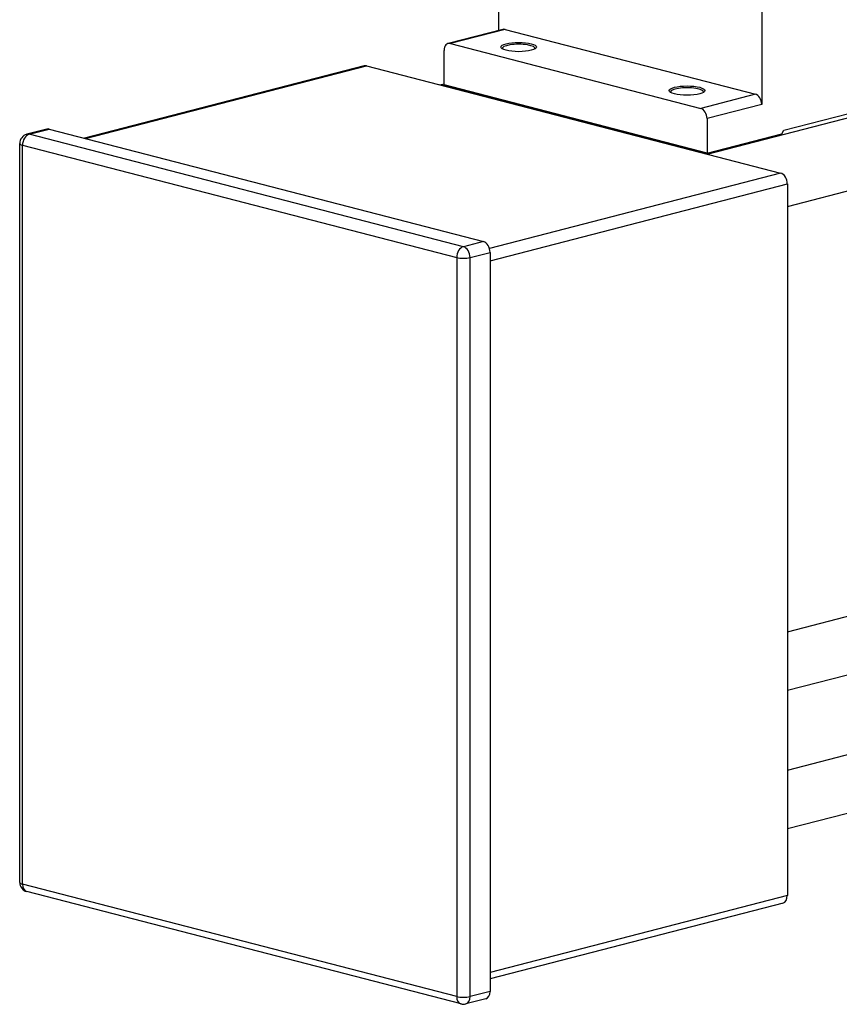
# Model space of a CAD drawing. Header units: inches. Extents: x 0 to 248, y 0 to 191.
# Tile 33 of 41: x 181 to 192, y 152 to 165. Entities that reach past the tile are written whole.
import ezdxf

# ---------------------------------------------------------------- set-up
doc = ezdxf.new("R2010")
doc.units = ezdxf.units.IN
doc.header["$MEASUREMENT"] = 0
doc.layers.add('PV-73B', color=7, linetype='Continuous')

# ---------------------------------------------------------------- blocks, each defined once
blk = doc.blocks.new('*U19')
at = {"layer": 'PV-73B'}
for p, q in [((31.17, 46.375), (31.17, 41.303)), ((27.69, 42.282), (27.69, 42.749)), ((30.448, 40.645), (38.668, 42.773)), ((27.744, 42.296), (27.02, 42.109)), ((27.774, 42.296), (27.05, 42.109)), ((27.774, 42.296), (31.086, 41.439)), ((27.05, 42.109), (30.363, 41.251)), ((26.966, 41.56), (26.966, 42.016)), ((25.909, 41.812), (22.208, 40.855)), ((22.224, 40.85), (25.94, 41.812)), ((25.94, 41.812), (31.42, 40.394)), ((26.913, 41.561), (26.966, 41.574)), ((31.509, 39.954), (37.961, 41.624)), ((30.448, 40.645), (26.913, 41.561)), ((30.446, 40.659), (26.966, 41.56)), ((31.086, 41.439), (30.363, 41.251)), ((31.462, 40.96), (32.938, 41.342)), ((31.17, 41.303), (30.446, 41.116)), ((30.446, 41.116), (30.446, 40.659)), ((21.711, 40.976), (21.445, 40.907)), ((21.477, 40.907), (21.742, 40.975)), ((21.742, 40.975), (27.487, 39.488)), ((31.434, 40.915), (31.462, 40.96)), ((21.352, 31.006), (21.352, 40.786)), ((27.222, 39.42), (21.477, 40.907)), ((30.446, 40.659), (31.434, 40.915)), ((21.388, 40.763), (27.134, 39.276)), ((21.388, 30.983), (21.388, 40.763)), ((31.42, 40.394), (27.568, 39.397)), ((27.576, 39.232), (31.509, 40.25)), ((31.509, 40.25), (31.509, 30.832)), ((27.487, 39.488), (27.222, 39.42)), ((27.134, 39.276), (27.134, 29.496)), ((27.31, 39.276), (27.576, 39.345)), ((27.31, 29.496), (27.31, 39.276)), ((27.576, 39.345), (27.576, 29.565)), ((31.509, 34.323), (35.039, 35.237)), ((31.509, 33.549), (35.227, 34.511)), ((31.509, 32.493), (38.574, 34.322)), ((31.509, 31.719), (38.762, 33.596)), ((27.134, 29.496), (21.388, 30.983)), ((27.191, 29.398), (21.445, 30.885)), ((31.509, 30.832), (27.576, 29.814)), ((31.452, 30.734), (27.576, 29.731)), ((27.518, 29.467), (27.253, 29.398)), ((27.576, 29.565), (27.31, 29.496))]:
    blk.add_line(p, q, dxfattribs=at)
for centre, start, end in [((21.477, 40.786), 104.5108, 180), ((21.477, 31.006), 180, 255.4892), ((27.222, 29.519), 255.4892, 284.5108)]:
    blk.add_arc(centre, 0.125, start, end, dxfattribs=at)
for centre, major_axis, ratio, start_param, end_param in [((27.774, 42.182), (-0.03, 0.114), 0.683013, 5.920967, 6.283185), ((27.05, 41.995), (-0.03, 0.114), 0.683013, 5.920967, 7.491763), ((27.954, 42.043), (0.217, 0), 0.258819, 6.172469, 9.535494), ((25.94, 41.691), (-0.031, 0.121), 0.683013, 5.920967, 6.283185), ((30.182, 41.467), (0.217, 0), 0.258819, 6.172469, 9.535494), ((31.086, 41.325), (0.03, -0.114), 0.683013, 1.208578, 2.779375), ((30.363, 41.137), (0.03, -0.114), 0.683013, 1.208578, 2.779375), ((21.742, 40.855), (-0.031, 0.121), 0.683013, 5.920967, 6.283185), ((21.477, 40.786), (-0.125, 0), 0.258819, 0, 0.785398), ((21.477, 40.786), (0.031, 0.121), 0.683013, 0.362218, 1.933014), ((21.477, 40.786), (-0.031, 0.121), 0.683013, 5.920967, 6.283185), ((31.42, 40.273), (-0.031, 0.121), 0.683013, 4.350171, 5.920967), ((27.487, 39.368), (-0.031, 0.121), 0.683013, 4.350171, 5.920967), ((27.222, 39.299), (-0.031, -0.121), 0.683013, 3.503811, 5.074607), ((27.222, 39.299), (-0.031, 0.121), 0.683013, 4.350171, 5.920967), ((27.222, 39.299), (0.125, 0), 0.258819, 3.926991, 5.497787), ((21.477, 31.006), (-0.125, 0), 0.258819, 0, 0.785398), ((21.477, 31.006), (-0.031, -0.121), 0.683013, 5.074607, 6.283185), ((31.42, 30.855), (0.031, -0.121), 0.683013, 0, 1.208578), ((27.222, 29.519), (-0.125, 0), 0.258819, 0.785398, 2.356194), ((27.222, 29.519), (-0.031, -0.121), 0.683013, 5.074607, 6.283185), ((27.222, 29.519), (0.031, -0.121), 0.683013, 0, 1.208578), ((27.487, 29.588), (0.031, -0.121), 0.683013, 0, 1.208578)]:
    blk.add_ellipse(centre, major_axis=major_axis, ratio=ratio, start_param=start_param, end_param=end_param, dxfattribs=at)
for centre in [(27.954, 42.062), (30.182, 41.486)]:
    blk.add_ellipse(centre, major_axis=(-0.236, 0), ratio=0.258819, dxfattribs=at)

msp = doc.modelspace()

# ---------------------------------------------------------------- block references
at = {"layer": 'PV-73B'}
msp.add_blockref('*U19', (159.6, 123.015), dxfattribs=at)

doc.saveas('drawing.dxf')
